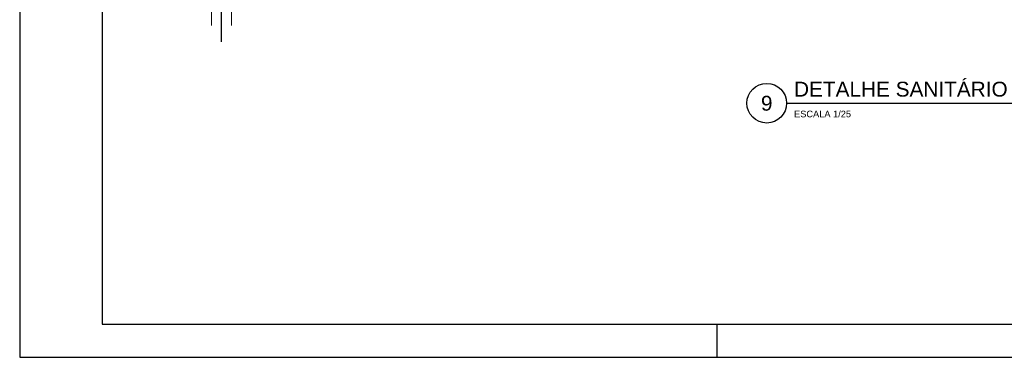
# Model space of a CAD drawing. Header units: millimetres. Extents: x 0 to 354, y 0 to 59.
# Tile 57 of 84: x 270 to 300, y 0 to 10. Entities that reach past the tile are written whole.
import ezdxf
from ezdxf.enums import TextEntityAlignment as Align

# ---------------------------------------------------------------- set-up
doc = ezdxf.new("R2010")
doc.units = ezdxf.units.MM
doc.layers.add('AP-Seção tubo', color=196, linetype='Continuous', lineweight=20)
doc.layers.add('AP-Tubos', color=196, linetype='Continuous', lineweight=30)
doc.styles.get("Standard").update_dxf_attribs({"font": 'arial.ttf'})

msp = doc.modelspace()

# ---------------------------------------------------------------- linework, layer by layer
at = {"color": 2}
msp.add_line((293.1995, 7.6888), (301.1366, 7.6888), dxfattribs=at)
at = {"color": 1}
msp.add_line((291.1, 0), (291.1, 1), dxfattribs=at)
at = {"color": 2}
msp.add_lwpolyline([(270, 59.4), (270, 0), (354.1, 0), (354.1, 59.4)], close=True, dxfattribs=at)
at = {"color": 6}
msp.add_lwpolyline([(272.5, 58.4), (272.5, 1), (353.1, 1), (353.1, 58.4)], close=True, dxfattribs=at)
at = {"color": 2}
msp.add_circle((292.5995, 7.6888), 0.6, dxfattribs=at)
at = {"layer": 'AP-Seção tubo'}
for p, q in [((275.8027, 10.0357), (275.8027, 12.0621)), ((276.4027, 10.0357), (276.4027, 12.0621))]:
    msp.add_line(p, q, dxfattribs=at)
at = {"layer": 'AP-Tubos'}
msp.add_line((276.1027, 9.5507), (276.1027, 13.662), dxfattribs=at)

# ---------------------------------------------------------------- texts
at = {"color": 6}
msp.add_text('DETALHE SANITÁRIO - S1', height=0.45, dxfattribs=at).set_placement((293.4265, 7.8888))
msp.add_text('9', height=0.45, dxfattribs=at).set_placement((292.5995, 7.6888), align=Align.MIDDLE)
at = {"color": 2}
msp.add_text('ESCALA 1/25', height=0.2, dxfattribs=at).set_placement((293.4265, 7.2632))

doc.saveas('drawing.dxf')
